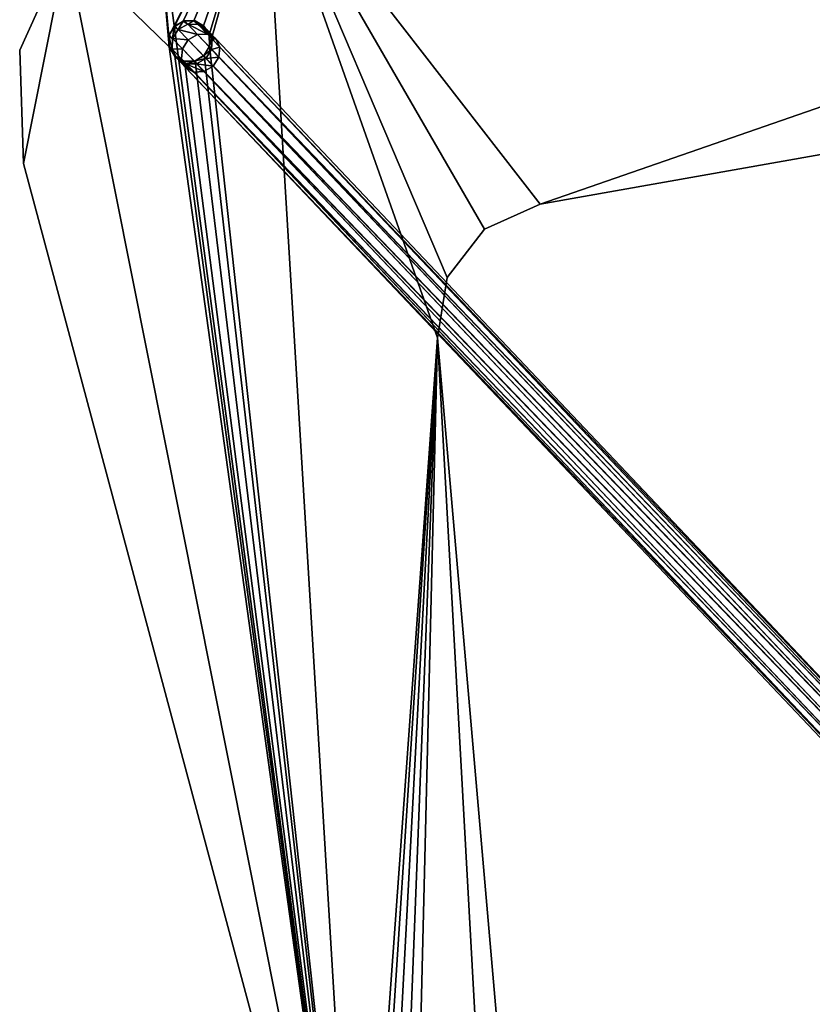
# Model space of a CAD drawing. Header units: millimetres. Extents: x -10 to 423, y -462 to 852.
# Tile 7 of 33: x -10 to 180, y -220 to 16. Entities that reach past the tile are written whole.
import ezdxf

# ---------------------------------------------------------------- set-up
doc = ezdxf.new("R2010")
doc.units = ezdxf.units.MM
doc.header["$LTSCALE"] = 25.4
doc.layers.get('0').update_dxf_attribs({"true_color": 0xff5454})

# ---------------------------------------------------------------- blocks, each defined once
blk = doc.blocks.new('EYE-SUPER-6493-6500-6506.STL#1')
at = {"color": 250, "true_color": 0x262626}
mesh = blk.add_polyface(dxfattribs=at)
corners = [(104.34, -320.87, 14.75), (89.96, -60.05, 14.75), (83.46, -326.47, 14.75), (111.72, -310.35, 14.75), (108.4, -318.68, 14.75), (111.05, -314.91, 14.75), (-9.48, -18.21, 14.75), (0.87, 33.84, 14.75), (-10.38, 9.02, 14.75), (71.22, -319.39, 14.75), (25.53, 9.81, 14.75), (21.93, 51.13, 14.75), (25.45, 12.39, 14.75), (26.89, 7.61, 14.75), (29.17, 6.38, 14.75), (31.76, 6.46, 14.75), (33.96, 7.82, 14.75), (35.18, 10.1, 14.75), (48.47, 57.32, 14.75), (92.31, -45.57, 14.75), (101.24, -33.93, 14.75), (114.62, -27.91, 14.75), (360.28, 57.32, 14.75), (72.94, -322.89, 14.75), (75.88, -325.47, 14.75), (79.57, -326.72, 14.75), (362.02, 15.86, 14.75), (365.28, 55.98, 14.75), (366.25, 17.68, 14.75), (368.94, 52.32, 14.75), (369.21, 21.22, 14.75), (370.28, 47.32, 14.75), (370.28, 25.7, 14.75), (26.68, 14.67, 14.75), (28.88, 16.03, 14.75), (31.47, 16.11, 14.75), (33.75, 14.89, 14.75), (35.11, 12.68, 14.75)]
mesh.append_faces([[corners[k] for k in face] for face in [(3, 4, 5), (6, 7, 8), (31, 30, 32)]], dxfattribs={"vtx0": -1, "color": 250})
mesh.append_faces([[corners[k] for k in face] for face in [(0, 1, 2), (1, 0, 3), (7, 10, 11), (10, 9, 13), (13, 9, 14), (14, 9, 15), (15, 9, 16), (16, 9, 17), (18, 21, 22), (22, 26, 27), (27, 28, 29), (29, 30, 31)]], dxfattribs={"vtx0": -1, "vtx1": -1, "color": 250})
mesh.append_faces([[corners[k] for k in face] for face in [(7, 9, 10), (17, 9, 18), (18, 9, 1)]], dxfattribs={"vtx0": -1, "vtx1": -1, "vtx2": -1, "color": 250})
mesh.append_faces([[corners[k] for k in face] for face in [(3, 0, 4), (7, 6, 9), (11, 10, 12), (18, 1, 19), (18, 19, 20), (18, 20, 21), (1, 9, 23), (1, 23, 24), (1, 24, 25), (1, 25, 2), (22, 21, 26), (27, 26, 28), (29, 28, 30), (12, 18, 11), (18, 12, 33), (18, 33, 34), (18, 34, 35), (18, 35, 36), (18, 36, 37), (18, 37, 17)]], dxfattribs={"vtx0": -1, "vtx2": -1, "color": 250})
mesh = blk.add_polyface(dxfattribs=at)
corners = [(0.87, 33.84, 9.75), (-9.48, -18.21, 9.75), (-10.38, 9.02, 9.75), (71.22, -319.39, 9.75), (21.93, 51.13, 9.75), (48.47, 57.32, 9.75), (89.96, -60.05, 9.75), (92.31, -45.57, 9.75), (101.24, -33.93, 9.75), (114.62, -27.91, 9.75), (360.28, 57.32, 9.75), (72.94, -322.89, 9.75), (75.88, -325.47, 9.75), (79.57, -326.72, 9.75), (83.46, -326.47, 9.75), (362.02, 15.86, 9.75), (365.28, 55.98, 9.75), (366.25, 17.68, 9.75), (368.94, 52.32, 9.75), (369.21, 21.22, 9.75), (370.28, 47.32, 9.75), (370.28, 25.7, 9.75), (104.34, -320.87, 9.75), (111.72, -310.35, 9.75), (108.4, -318.68, 9.75), (111.05, -314.91, 9.75)]
mesh.append_faces([[corners[k] for k in face] for face in [(0, 1, 2), (19, 20, 21), (24, 23, 25)]], dxfattribs={"vtx0": -1, "color": 250})
mesh.append_faces([[corners[k] for k in face] for face in [(1, 0, 3), (6, 5, 7), (7, 5, 8), (8, 5, 9), (3, 6, 11), (11, 6, 12), (12, 6, 13), (13, 6, 14), (9, 10, 15), (15, 16, 17), (17, 18, 19), (22, 23, 24)]], dxfattribs={"vtx0": -1, "vtx1": -1, "color": 250})
mesh.append_faces([[corners[k] for k in face] for face in [(3, 5, 6)]], dxfattribs={"vtx0": -1, "vtx1": -1, "vtx2": -1, "color": 250})
mesh.append_faces([[corners[k] for k in face] for face in [(3, 0, 4), (3, 4, 5), (9, 5, 10), (15, 10, 16), (17, 16, 18), (19, 18, 20), (6, 22, 14), (22, 6, 23)]], dxfattribs={"vtx0": -1, "vtx2": -1, "color": 250})
mesh = blk.add_polyface(dxfattribs=at)
corners = [(0.87, 33.84, 14.75), (-10.38, 9.02, 9.75), (-10.38, 9.02, 14.75), (0.87, 33.84, 9.75)]
mesh.append_faces([[corners[k] for k in face] for face in [(0, 1, 2), (1, 0, 3)]], dxfattribs={"vtx0": -1, "color": 250})
mesh = blk.add_polyface(dxfattribs=at)
corners = [(26.68, 14.67, 14.75), (25.45, 12.39, 14.75), (25.45, 12.39, 1106.71)]
mesh.append_faces([[corners[k] for k in face] for face in [(0, 1, 2)]], dxfattribs={"color": 250})
mesh = blk.add_polyface(dxfattribs=at)
corners = [(26.68, 14.67, 14.75), (25.45, 12.39, 1106.71), (25.53, 12.67, 1106.71)]
mesh.append_faces([[corners[k] for k in face] for face in [(0, 1, 2)]], dxfattribs={"color": 250})
mesh = blk.add_polyface(dxfattribs=at)
corners = [(26.68, 14.67, 14.75), (25.53, 12.67, 1106.71), (26.68, 14.67, 1106.71)]
mesh.append_faces([[corners[k] for k in face] for face in [(0, 1, 2)]], dxfattribs={"color": 250})
mesh = blk.add_polyface(dxfattribs=at)
corners = [(26.68, 14.67, 1106.71), (25.53, 12.67, 1106.71), (26.33, 11.82, 1115.6)]
mesh.append_faces([[corners[k] for k in face] for face in [(0, 1, 2)]], dxfattribs={"color": 250})
mesh = blk.add_polyface(dxfattribs=at)
corners = [(26.68, 14.67, 1106.71), (26.33, 11.82, 1115.6), (27.7, 14.01, 1115.77)]
mesh.append_faces([[corners[k] for k in face] for face in [(0, 1, 2)]], dxfattribs={"color": 250})
mesh = blk.add_polyface(dxfattribs=at)
corners = [(26.68, 14.67, 1106.71), (28.88, 16.03, 14.75), (26.68, 14.67, 14.75)]
mesh.append_faces([[corners[k] for k in face] for face in [(0, 1, 2)]], dxfattribs={"color": 250})
mesh = blk.add_polyface(dxfattribs=at)
corners = [(28.88, 16.03, 14.75), (26.68, 14.67, 1106.71), (26.88, 14.88, 1106.71)]
mesh.append_faces([[corners[k] for k in face] for face in [(0, 1, 2)]], dxfattribs={"color": 250})
mesh = blk.add_polyface(dxfattribs=at)
corners = [(26.88, 14.88, 1106.71), (26.68, 14.67, 1106.71), (27.7, 14.01, 1115.77)]
mesh.append_faces([[corners[k] for k in face] for face in [(0, 1, 2)]], dxfattribs={"color": 250})
mesh = blk.add_polyface(dxfattribs=at)
corners = [(28.88, 16.03, 1106.71), (28.88, 16.03, 14.75), (26.88, 14.88, 1106.71)]
mesh.append_faces([[corners[k] for k in face] for face in [(0, 1, 2)]], dxfattribs={"color": 250})
mesh = blk.add_polyface(dxfattribs=at)
corners = [(27.7, 14.01, 1115.77), (28.88, 16.03, 1106.71), (26.88, 14.88, 1106.71)]
mesh.append_faces([[corners[k] for k in face] for face in [(0, 1, 2)]], dxfattribs={"color": 250})
mesh = blk.add_polyface(dxfattribs=at)
corners = [(27.7, 14.01, 1115.77), (29.96, 15.26, 1115.6), (28.88, 16.03, 1106.71)]
mesh.append_faces([[corners[k] for k in face] for face in [(0, 1, 2)]], dxfattribs={"color": 250})
mesh = blk.add_polyface(dxfattribs=at)
corners = [(27.7, 14.01, 1115.77), (32.32, 12.77, 1123.88), (29.96, 15.26, 1115.6), (30.1, 11.47, 1124.21)]
mesh.append_faces([[corners[k] for k in face] for face in [(0, 1, 2), (1, 0, 3)]], dxfattribs={"vtx0": -1, "color": 250})
mesh = blk.add_polyface(dxfattribs=at)
corners = [(28.88, 16.03, 1106.71), (31.47, 16.11, 14.75), (28.88, 16.03, 14.75)]
mesh.append_faces([[corners[k] for k in face] for face in [(0, 1, 2)]], dxfattribs={"color": 250})
mesh = blk.add_polyface(dxfattribs=at)
corners = [(29.16, 16.11, 1106.71), (31.47, 16.11, 14.75), (28.88, 16.03, 1106.71)]
mesh.append_faces([[corners[k] for k in face] for face in [(0, 1, 2)]], dxfattribs={"color": 250})
mesh = blk.add_polyface(dxfattribs=at)
corners = [(29.96, 15.26, 1115.6), (29.16, 16.11, 1106.71), (28.88, 16.03, 1106.71)]
mesh.append_faces([[corners[k] for k in face] for face in [(0, 1, 2)]], dxfattribs={"color": 250})
mesh = blk.add_polyface(dxfattribs=at)
corners = [(31.47, 16.11, 1106.71), (31.47, 16.11, 14.75), (29.16, 16.11, 1106.71)]
mesh.append_faces([[corners[k] for k in face] for face in [(0, 1, 2)]], dxfattribs={"color": 250})
mesh = blk.add_polyface(dxfattribs=at)
corners = [(29.96, 15.26, 1115.6), (31.47, 16.11, 1106.71), (29.16, 16.11, 1106.71)]
mesh.append_faces([[corners[k] for k in face] for face in [(0, 1, 2)]], dxfattribs={"color": 250})
mesh = blk.add_polyface(dxfattribs=at)
corners = [(29.96, 15.26, 1115.6), (32.5, 15.23, 1115.13), (31.47, 16.11, 1106.71)]
mesh.append_faces([[corners[k] for k in face] for face in [(0, 1, 2)]], dxfattribs={"color": 250})
mesh = blk.add_polyface(dxfattribs=at)
corners = [(29.96, 15.26, 1115.6), (34.74, 12.88, 1122.96), (32.5, 15.23, 1115.13), (32.32, 12.77, 1123.88)]
mesh.append_faces([[corners[k] for k in face] for face in [(0, 1, 2), (1, 0, 3)]], dxfattribs={"vtx0": -1, "color": 250})
mesh = blk.add_polyface(dxfattribs=at)
corners = [(31.47, 16.11, 1106.71), (33.75, 14.89, 14.75), (31.47, 16.11, 14.75)]
mesh.append_faces([[corners[k] for k in face] for face in [(0, 1, 2)]], dxfattribs={"color": 250})
mesh = blk.add_polyface(dxfattribs=at)
corners = [(31.74, 16.04, 1106.71), (33.75, 14.89, 14.75), (31.47, 16.11, 1106.71)]
mesh.append_faces([[corners[k] for k in face] for face in [(0, 1, 2)]], dxfattribs={"color": 250})
mesh = blk.add_polyface(dxfattribs=at)
corners = [(32.5, 15.23, 1115.13), (31.74, 16.04, 1106.71), (31.47, 16.11, 1106.71)]
mesh.append_faces([[corners[k] for k in face] for face in [(0, 1, 2)]], dxfattribs={"color": 250})
mesh = blk.add_polyface(dxfattribs=at)
corners = [(33.75, 14.89, 1106.71), (33.75, 14.89, 14.75), (31.74, 16.04, 1106.71)]
mesh.append_faces([[corners[k] for k in face] for face in [(0, 1, 2)]], dxfattribs={"color": 250})
mesh = blk.add_polyface(dxfattribs=at)
corners = [(32.5, 15.23, 1115.13), (33.75, 14.89, 1106.71), (31.74, 16.04, 1106.71)]
mesh.append_faces([[corners[k] for k in face] for face in [(0, 1, 2)]], dxfattribs={"color": 250})
mesh = blk.add_polyface(dxfattribs=at)
corners = [(32.5, 15.23, 1115.13), (34.65, 13.94, 1114.48), (33.75, 14.89, 1106.71)]
mesh.append_faces([[corners[k] for k in face] for face in [(0, 1, 2)]], dxfattribs={"color": 250})
mesh = blk.add_polyface(dxfattribs=at)
corners = [(32.5, 15.23, 1115.13), (36.71, 11.77, 1121.71), (34.65, 13.94, 1114.48), (34.74, 12.88, 1122.96)]
mesh.append_faces([[corners[k] for k in face] for face in [(0, 1, 2), (1, 0, 3)]], dxfattribs={"vtx0": -1, "color": 250})
mesh = blk.add_polyface(dxfattribs=at)
corners = [(33.75, 14.89, 1106.71), (35.11, 12.68, 14.75), (33.75, 14.89, 14.75)]
mesh.append_faces([[corners[k] for k in face] for face in [(0, 1, 2)]], dxfattribs={"color": 250})
mesh = blk.add_polyface(dxfattribs=at)
corners = [(33.95, 14.68, 1106.71), (35.11, 12.68, 14.75), (33.75, 14.89, 1106.71)]
mesh.append_faces([[corners[k] for k in face] for face in [(0, 1, 2)]], dxfattribs={"color": 250})
mesh = blk.add_polyface(dxfattribs=at)
corners = [(34.65, 13.94, 1114.48), (33.95, 14.68, 1106.71), (33.75, 14.89, 1106.71)]
mesh.append_faces([[corners[k] for k in face] for face in [(0, 1, 2)]], dxfattribs={"color": 250})
mesh = blk.add_polyface(dxfattribs=at)
corners = [(33.95, 14.68, 1106.71), (35.11, 12.68, 1106.71), (35.11, 12.68, 14.75)]
mesh.append_faces([[corners[k] for k in face] for face in [(0, 1, 2)]], dxfattribs={"color": 250})
mesh = blk.add_polyface(dxfattribs=at)
corners = [(33.95, 14.68, 1106.71), (34.65, 13.94, 1114.48), (35.11, 12.68, 1106.71)]
mesh.append_faces([[corners[k] for k in face] for face in [(0, 1, 2)]], dxfattribs={"color": 250})
mesh = blk.add_polyface(dxfattribs=at)
corners = [(362.02, 15.86, 14.75), (114.62, -27.91, 9.75), (362.02, 15.86, 9.75), (114.62, -27.91, 14.75)]
mesh.append_faces([[corners[k] for k in face] for face in [(0, 1, 2), (1, 0, 3)]], dxfattribs={"vtx0": -1, "color": 250})
mesh = blk.add_polyface(dxfattribs=at)
corners = [(25.53, 12.67, 1106.71), (25.45, 12.39, 1106.71), (26.33, 11.82, 1115.6)]
mesh.append_faces([[corners[k] for k in face] for face in [(0, 1, 2)]], dxfattribs={"color": 250})
mesh = blk.add_polyface(dxfattribs=at)
corners = [(25.45, 12.39, 14.75), (25.53, 9.81, 14.75), (25.53, 9.81, 1106.71)]
mesh.append_faces([[corners[k] for k in face] for face in [(0, 1, 2)]], dxfattribs={"color": 250})
mesh = blk.add_polyface(dxfattribs=at)
corners = [(25.45, 12.39, 14.75), (25.53, 9.81, 1106.71), (25.45, 10.08, 1106.71)]
mesh.append_faces([[corners[k] for k in face] for face in [(0, 1, 2)]], dxfattribs={"color": 250})
mesh = blk.add_polyface(dxfattribs=at)
corners = [(25.45, 12.39, 14.75), (25.45, 10.08, 1106.71), (25.45, 12.39, 1106.71)]
mesh.append_faces([[corners[k] for k in face] for face in [(0, 1, 2)]], dxfattribs={"color": 250})
mesh = blk.add_polyface(dxfattribs=at)
corners = [(25.45, 12.39, 1106.71), (26.22, 9.28, 1115.13), (26.33, 11.82, 1115.6)]
mesh.append_faces([[corners[k] for k in face] for face in [(0, 1, 2)]], dxfattribs={"color": 250})
mesh = blk.add_polyface(dxfattribs=at)
corners = [(25.45, 12.39, 1106.71), (25.45, 10.08, 1106.71), (26.22, 9.28, 1115.13)]
mesh.append_faces([[corners[k] for k in face] for face in [(0, 1, 2)]], dxfattribs={"color": 250})
mesh = blk.add_polyface(dxfattribs=at)
corners = [(28.69, 9.33, 1123.88), (26.22, 9.28, 1115.13), (28.45, 6.92, 1122.96), (26.33, 11.82, 1115.6)]
mesh.append_faces([[corners[k] for k in face] for face in [(0, 1, 2), (1, 0, 3)]], dxfattribs={"vtx0": -1, "color": 250})
mesh = blk.add_polyface(dxfattribs=at)
corners = [(30.1, 11.47, 1124.21), (26.33, 11.82, 1115.6), (28.69, 9.33, 1123.88), (27.7, 14.01, 1115.77)]
mesh.append_faces([[corners[k] for k in face] for face in [(0, 1, 2), (1, 0, 3)]], dxfattribs={"vtx0": -1, "color": 250})
mesh = blk.add_polyface(dxfattribs=at)
corners = [(30.1, 11.47, 1124.21), (230.73, -196.73, 1623.66), (32.32, 12.77, 1123.88), (228.52, -198.03, 1623.99)]
mesh.append_faces([[corners[k] for k in face] for face in [(0, 1, 2), (1, 0, 3)]], dxfattribs={"vtx0": -1, "color": 250})
mesh = blk.add_polyface(dxfattribs=at)
corners = [(32.32, 12.77, 1123.88), (233.15, -196.63, 1622.74), (34.74, 12.88, 1122.96), (230.73, -196.73, 1623.66)]
mesh.append_faces([[corners[k] for k in face] for face in [(0, 1, 2), (1, 0, 3)]], dxfattribs={"vtx0": -1, "color": 250})
mesh = blk.add_polyface(dxfattribs=at)
corners = [(34.65, 13.94, 1114.48), (35.83, 11.73, 1113.83), (35.11, 12.68, 1106.71)]
mesh.append_faces([[corners[k] for k in face] for face in [(0, 1, 2)]], dxfattribs={"color": 250})
mesh = blk.add_polyface(dxfattribs=at)
corners = [(35.83, 11.73, 1113.83), (36.71, 11.77, 1121.71), (37.71, 9.73, 1120.46), (34.65, 13.94, 1114.48)]
mesh.append_faces([[corners[k] for k in face] for face in [(0, 1, 2), (1, 0, 3)]], dxfattribs={"vtx0": -1, "color": 250})
mesh = blk.add_polyface(dxfattribs=at)
corners = [(34.74, 12.88, 1122.96), (235.12, -197.74, 1621.49), (36.71, 11.77, 1121.71), (233.15, -196.63, 1622.74)]
mesh.append_faces([[corners[k] for k in face] for face in [(0, 1, 2), (1, 0, 3)]], dxfattribs={"vtx0": -1, "color": 250})
mesh = blk.add_polyface(dxfattribs=at)
corners = [(35.11, 12.68, 1106.71), (35.18, 10.1, 14.75), (35.11, 12.68, 14.75)]
mesh.append_faces([[corners[k] for k in face] for face in [(0, 1, 2)]], dxfattribs={"color": 250})
mesh = blk.add_polyface(dxfattribs=at)
corners = [(35.11, 12.68, 1106.71), (35.18, 12.41, 1106.71), (35.18, 10.1, 14.75)]
mesh.append_faces([[corners[k] for k in face] for face in [(0, 1, 2)]], dxfattribs={"color": 250})
mesh = blk.add_polyface(dxfattribs=at)
corners = [(35.11, 12.68, 1106.71), (35.83, 11.73, 1113.83), (35.18, 12.41, 1106.71)]
mesh.append_faces([[corners[k] for k in face] for face in [(0, 1, 2)]], dxfattribs={"color": 250})
mesh = blk.add_polyface(dxfattribs=at)
corners = [(35.18, 12.41, 1106.71), (35.18, 10.1, 1106.71), (35.18, 10.1, 14.75)]
mesh.append_faces([[corners[k] for k in face] for face in [(0, 1, 2)]], dxfattribs={"color": 250})
mesh = blk.add_polyface(dxfattribs=at)
corners = [(35.18, 12.41, 1106.71), (35.83, 11.73, 1113.83), (35.18, 10.1, 1106.71)]
mesh.append_faces([[corners[k] for k in face] for face in [(0, 1, 2)]], dxfattribs={"color": 250})
mesh = blk.add_polyface(dxfattribs=at)
corners = [(25.45, 10.08, 1106.71), (25.53, 9.81, 1106.71), (26.22, 9.28, 1115.13)]
mesh.append_faces([[corners[k] for k in face] for face in [(0, 1, 2)]], dxfattribs={"color": 250})
mesh = blk.add_polyface(dxfattribs=at)
corners = [(25.53, 9.81, 14.75), (26.89, 7.61, 14.75), (26.89, 7.61, 1106.71)]
mesh.append_faces([[corners[k] for k in face] for face in [(0, 1, 2)]], dxfattribs={"color": 250})
mesh = blk.add_polyface(dxfattribs=at)
corners = [(26.69, 7.81, 1106.71), (25.53, 9.81, 14.75), (26.89, 7.61, 1106.71)]
mesh.append_faces([[corners[k] for k in face] for face in [(0, 1, 2)]], dxfattribs={"color": 250})
mesh = blk.add_polyface(dxfattribs=at)
corners = [(25.53, 9.81, 14.75), (26.69, 7.81, 1106.71), (25.53, 9.81, 1106.71)]
mesh.append_faces([[corners[k] for k in face] for face in [(0, 1, 2)]], dxfattribs={"color": 250})
mesh = blk.add_polyface(dxfattribs=at)
corners = [(25.53, 9.81, 1106.71), (27.39, 7.07, 1114.48), (26.22, 9.28, 1115.13)]
mesh.append_faces([[corners[k] for k in face] for face in [(0, 1, 2)]], dxfattribs={"color": 250})
mesh = blk.add_polyface(dxfattribs=at)
corners = [(25.53, 9.81, 1106.71), (26.69, 7.81, 1106.71), (27.39, 7.07, 1114.48)]
mesh.append_faces([[corners[k] for k in face] for face in [(0, 1, 2)]], dxfattribs={"color": 250})
mesh = blk.add_polyface(dxfattribs=at)
corners = [(228.52, -198.03, 1623.99), (28.69, 9.33, 1123.88), (227.1, -200.17, 1623.66), (30.1, 11.47, 1124.21)]
mesh.append_faces([[corners[k] for k in face] for face in [(0, 1, 2), (1, 0, 3)]], dxfattribs={"vtx0": -1, "color": 250})
mesh = blk.add_polyface(dxfattribs=at)
corners = [(35.18, 10.1, 1106.71), (33.96, 7.82, 14.75), (35.18, 10.1, 14.75)]
mesh.append_faces([[corners[k] for k in face] for face in [(0, 1, 2)]], dxfattribs={"color": 250})
mesh = blk.add_polyface(dxfattribs=at)
corners = [(35.18, 10.1, 1106.71), (35.11, 9.82, 1106.71), (33.96, 7.82, 14.75)]
mesh.append_faces([[corners[k] for k in face] for face in [(0, 1, 2)]], dxfattribs={"color": 250})
mesh = blk.add_polyface(dxfattribs=at)
corners = [(35.11, 9.82, 1106.71), (33.96, 7.82, 1106.71), (33.96, 7.82, 14.75)]
mesh.append_faces([[corners[k] for k in face] for face in [(0, 1, 2)]], dxfattribs={"color": 250})
mesh = blk.add_polyface(dxfattribs=at)
corners = [(35.11, 9.82, 1106.71), (35.71, 9.19, 1113.36), (33.96, 7.82, 1106.71)]
mesh.append_faces([[corners[k] for k in face] for face in [(0, 1, 2)]], dxfattribs={"color": 250})
mesh = blk.add_polyface(dxfattribs=at)
corners = [(35.18, 10.1, 1106.71), (35.71, 9.19, 1113.36), (35.11, 9.82, 1106.71)]
mesh.append_faces([[corners[k] for k in face] for face in [(0, 1, 2)]], dxfattribs={"color": 250})
mesh = blk.add_polyface(dxfattribs=at)
corners = [(35.83, 11.73, 1113.83), (35.71, 9.19, 1113.36), (35.18, 10.1, 1106.71)]
mesh.append_faces([[corners[k] for k in face] for face in [(0, 1, 2)]], dxfattribs={"color": 250})
mesh = blk.add_polyface(dxfattribs=at)
corners = [(35.71, 9.19, 1113.36), (37.71, 9.73, 1120.46), (37.48, 7.32, 1119.55), (35.83, 11.73, 1113.83)]
mesh.append_faces([[corners[k] for k in face] for face in [(0, 1, 2), (1, 0, 3)]], dxfattribs={"vtx0": -1, "color": 250})
mesh = blk.add_polyface(dxfattribs=at)
corners = [(37.71, 9.73, 1120.46), (235.12, -197.74, 1621.49), (236.13, -199.77, 1620.24), (36.71, 11.77, 1121.71)]
mesh.append_faces([[corners[k] for k in face] for face in [(0, 1, 2), (1, 0, 3)]], dxfattribs={"vtx0": -1, "color": 250})
mesh = blk.add_polyface(dxfattribs=at)
corners = [(37.48, 7.32, 1119.55), (236.13, -199.77, 1620.24), (235.89, -202.18, 1619.33), (37.71, 9.73, 1120.46)]
mesh.append_faces([[corners[k] for k in face] for face in [(0, 1, 2), (1, 0, 3)]], dxfattribs={"vtx0": -1, "color": 250})
mesh = blk.add_polyface(dxfattribs=at)
corners = [(-10.38, 9.02, 14.75), (-9.48, -18.21, 9.75), (-9.48, -18.21, 14.75), (-10.38, 9.02, 9.75)]
mesh.append_faces([[corners[k] for k in face] for face in [(0, 1, 2), (1, 0, 3)]], dxfattribs={"vtx0": -1, "color": 250})
mesh = blk.add_polyface(dxfattribs=at)
corners = [(28.45, 6.92, 1122.96), (27.39, 7.07, 1114.48), (29.45, 4.89, 1121.71), (26.22, 9.28, 1115.13)]
mesh.append_faces([[corners[k] for k in face] for face in [(0, 1, 2), (1, 0, 3)]], dxfattribs={"vtx0": -1, "color": 250})
mesh = blk.add_polyface(dxfattribs=at)
corners = [(27.39, 7.07, 1114.48), (26.69, 7.81, 1106.71), (26.89, 7.61, 1106.71)]
mesh.append_faces([[corners[k] for k in face] for face in [(0, 1, 2)]], dxfattribs={"color": 250})
mesh = blk.add_polyface(dxfattribs=at)
corners = [(29.17, 6.38, 1106.71), (26.89, 7.61, 14.75), (29.17, 6.38, 14.75)]
mesh.append_faces([[corners[k] for k in face] for face in [(0, 1, 2)]], dxfattribs={"color": 250})
mesh = blk.add_polyface(dxfattribs=at)
corners = [(28.89, 6.45, 1106.71), (26.89, 7.61, 14.75), (29.17, 6.38, 1106.71)]
mesh.append_faces([[corners[k] for k in face] for face in [(0, 1, 2)]], dxfattribs={"color": 250})
mesh = blk.add_polyface(dxfattribs=at)
corners = [(26.89, 7.61, 1106.71), (26.89, 7.61, 14.75), (28.89, 6.45, 1106.71)]
mesh.append_faces([[corners[k] for k in face] for face in [(0, 1, 2)]], dxfattribs={"color": 250})
mesh = blk.add_polyface(dxfattribs=at)
corners = [(27.39, 7.07, 1114.48), (26.89, 7.61, 1106.71), (29.54, 5.77, 1113.83)]
mesh.append_faces([[corners[k] for k in face] for face in [(0, 1, 2)]], dxfattribs={"color": 250})
mesh = blk.add_polyface(dxfattribs=at)
corners = [(29.54, 5.77, 1113.83), (26.89, 7.61, 1106.71), (28.89, 6.45, 1106.71)]
mesh.append_faces([[corners[k] for k in face] for face in [(0, 1, 2)]], dxfattribs={"color": 250})
mesh = blk.add_polyface(dxfattribs=at)
corners = [(227.1, -200.17, 1623.66), (28.45, 6.92, 1122.96), (226.86, -202.58, 1622.74), (28.69, 9.33, 1123.88)]
mesh.append_faces([[corners[k] for k in face] for face in [(0, 1, 2), (1, 0, 3)]], dxfattribs={"vtx0": -1, "color": 250})
mesh = blk.add_polyface(dxfattribs=at)
corners = [(33.96, 7.82, 1106.71), (31.76, 6.46, 14.75), (33.96, 7.82, 14.75)]
mesh.append_faces([[corners[k] for k in face] for face in [(0, 1, 2)]], dxfattribs={"color": 250})
mesh = blk.add_polyface(dxfattribs=at)
corners = [(33.96, 7.82, 1106.71), (33.76, 7.62, 1106.71), (31.76, 6.46, 14.75)]
mesh.append_faces([[corners[k] for k in face] for face in [(0, 1, 2)]], dxfattribs={"color": 250})
mesh = blk.add_polyface(dxfattribs=at)
corners = [(31.76, 6.46, 1106.71), (31.76, 6.46, 14.75), (33.76, 7.62, 1106.71)]
mesh.append_faces([[corners[k] for k in face] for face in [(0, 1, 2)]], dxfattribs={"color": 250})
mesh = blk.add_polyface(dxfattribs=at)
corners = [(34.34, 7, 1113.18), (31.76, 6.46, 1106.71), (33.76, 7.62, 1106.71)]
mesh.append_faces([[corners[k] for k in face] for face in [(0, 1, 2)]], dxfattribs={"color": 250})
mesh = blk.add_polyface(dxfattribs=at)
corners = [(33.96, 7.82, 1106.71), (34.34, 7, 1113.18), (33.76, 7.62, 1106.71)]
mesh.append_faces([[corners[k] for k in face] for face in [(0, 1, 2)]], dxfattribs={"color": 250})
mesh = blk.add_polyface(dxfattribs=at)
corners = [(35.71, 9.19, 1113.36), (34.34, 7, 1113.18), (33.96, 7.82, 1106.71)]
mesh.append_faces([[corners[k] for k in face] for face in [(0, 1, 2)]], dxfattribs={"color": 250})
mesh = blk.add_polyface(dxfattribs=at)
corners = [(34.34, 7, 1113.18), (37.48, 7.32, 1119.55), (36.06, 5.18, 1119.21), (35.71, 9.19, 1113.36)]
mesh.append_faces([[corners[k] for k in face] for face in [(0, 1, 2), (1, 0, 3)]], dxfattribs={"vtx0": -1, "color": 250})
mesh = blk.add_polyface(dxfattribs=at)
corners = [(36.06, 5.18, 1119.21), (235.89, -202.18, 1619.33), (234.47, -204.32, 1618.99), (37.48, 7.32, 1119.55)]
mesh.append_faces([[corners[k] for k in face] for face in [(0, 1, 2), (1, 0, 3)]], dxfattribs={"vtx0": -1, "color": 250})
mesh = blk.add_polyface(dxfattribs=at)
corners = [(31.43, 3.78, 1120.46), (27.39, 7.07, 1114.48), (29.54, 5.77, 1113.83), (29.45, 4.89, 1121.71)]
mesh.append_faces([[corners[k] for k in face] for face in [(0, 1, 2), (1, 0, 3)]], dxfattribs={"vtx0": -1, "color": 250})
mesh = blk.add_polyface(dxfattribs=at)
corners = [(226.86, -202.58, 1622.74), (29.45, 4.89, 1121.71), (227.86, -204.61, 1621.49), (28.45, 6.92, 1122.96)]
mesh.append_faces([[corners[k] for k in face] for face in [(0, 1, 2), (1, 0, 3)]], dxfattribs={"vtx0": -1, "color": 250})
mesh = blk.add_polyface(dxfattribs=at)
corners = [(29.54, 5.77, 1113.83), (28.89, 6.45, 1106.71), (29.17, 6.38, 1106.71)]
mesh.append_faces([[corners[k] for k in face] for face in [(0, 1, 2)]], dxfattribs={"color": 250})
mesh = blk.add_polyface(dxfattribs=at)
corners = [(31.76, 6.46, 1106.71), (29.17, 6.38, 14.75), (31.76, 6.46, 14.75)]
mesh.append_faces([[corners[k] for k in face] for face in [(0, 1, 2)]], dxfattribs={"color": 250})
mesh = blk.add_polyface(dxfattribs=at)
corners = [(31.48, 6.38, 1106.71), (29.17, 6.38, 14.75), (31.76, 6.46, 1106.71)]
mesh.append_faces([[corners[k] for k in face] for face in [(0, 1, 2)]], dxfattribs={"color": 250})
mesh = blk.add_polyface(dxfattribs=at)
corners = [(29.17, 6.38, 1106.71), (29.17, 6.38, 14.75), (31.48, 6.38, 1106.71)]
mesh.append_faces([[corners[k] for k in face] for face in [(0, 1, 2)]], dxfattribs={"color": 250})
mesh = blk.add_polyface(dxfattribs=at)
corners = [(29.54, 5.77, 1113.83), (29.17, 6.38, 1106.71), (32.08, 5.75, 1113.36)]
mesh.append_faces([[corners[k] for k in face] for face in [(0, 1, 2)]], dxfattribs={"color": 250})
mesh = blk.add_polyface(dxfattribs=at)
corners = [(32.08, 5.75, 1113.36), (29.17, 6.38, 1106.71), (31.48, 6.38, 1106.71)]
mesh.append_faces([[corners[k] for k in face] for face in [(0, 1, 2)]], dxfattribs={"color": 250})
mesh = blk.add_polyface(dxfattribs=at)
corners = [(229.84, -205.73, 1620.24), (29.45, 4.89, 1121.71), (31.43, 3.78, 1120.46), (227.86, -204.61, 1621.49)]
mesh.append_faces([[corners[k] for k in face] for face in [(0, 1, 2), (1, 0, 3)]], dxfattribs={"vtx0": -1, "color": 250})
mesh = blk.add_polyface(dxfattribs=at)
corners = [(33.85, 3.89, 1119.55), (29.54, 5.77, 1113.83), (32.08, 5.75, 1113.36), (31.43, 3.78, 1120.46)]
mesh.append_faces([[corners[k] for k in face] for face in [(0, 1, 2), (1, 0, 3)]], dxfattribs={"vtx0": -1, "color": 250})
mesh = blk.add_polyface(dxfattribs=at)
corners = [(32.08, 5.75, 1113.36), (31.48, 6.38, 1106.71), (31.76, 6.46, 1106.71)]
mesh.append_faces([[corners[k] for k in face] for face in [(0, 1, 2)]], dxfattribs={"color": 250})
mesh = blk.add_polyface(dxfattribs=at)
corners = [(32.08, 5.75, 1113.36), (31.76, 6.46, 1106.71), (34.34, 7, 1113.18)]
mesh.append_faces([[corners[k] for k in face] for face in [(0, 1, 2)]], dxfattribs={"color": 250})
mesh = blk.add_polyface(dxfattribs=at)
corners = [(36.06, 5.18, 1119.21), (32.08, 5.75, 1113.36), (34.34, 7, 1113.18), (33.85, 3.89, 1119.55)]
mesh.append_faces([[corners[k] for k in face] for face in [(0, 1, 2), (1, 0, 3)]], dxfattribs={"vtx0": -1, "color": 250})
mesh = blk.add_polyface(dxfattribs=at)
corners = [(234.47, -204.32, 1618.99), (33.85, 3.89, 1119.55), (36.06, 5.18, 1119.21), (232.26, -205.62, 1619.33)]
mesh.append_faces([[corners[k] for k in face] for face in [(0, 1, 2), (1, 0, 3)]], dxfattribs={"vtx0": -1, "color": 250})
mesh = blk.add_polyface(dxfattribs=at)
corners = [(232.26, -205.62, 1619.33), (31.43, 3.78, 1120.46), (33.85, 3.89, 1119.55), (229.84, -205.73, 1620.24)]
mesh.append_faces([[corners[k] for k in face] for face in [(0, 1, 2), (1, 0, 3)]], dxfattribs={"vtx0": -1, "color": 250})
mesh = blk.add_polyface(dxfattribs=at)
corners = [(-9.48, -18.21, 14.75), (71.22, -319.39, 9.75), (71.22, -319.39, 14.75), (-9.48, -18.21, 9.75)]
mesh.append_faces([[corners[k] for k in face] for face in [(0, 1, 2), (1, 0, 3)]], dxfattribs={"vtx0": -1, "color": 250})
mesh = blk.add_polyface(dxfattribs=at)
corners = [(114.62, -27.91, 14.75), (101.24, -33.93, 9.75), (114.62, -27.91, 9.75), (101.24, -33.93, 14.75)]
mesh.append_faces([[corners[k] for k in face] for face in [(0, 1, 2), (1, 0, 3)]], dxfattribs={"vtx0": -1, "color": 250})
mesh = blk.add_polyface(dxfattribs=at)
corners = [(101.24, -33.93, 9.75), (92.31, -45.57, 14.75), (92.31, -45.57, 9.75), (101.24, -33.93, 14.75)]
mesh.append_faces([[corners[k] for k in face] for face in [(0, 1, 2), (1, 0, 3)]], dxfattribs={"vtx0": -1, "color": 250})
mesh = blk.add_polyface(dxfattribs=at)
corners = [(92.31, -45.57, 9.75), (89.96, -60.05, 14.75), (89.96, -60.05, 9.75), (92.31, -45.57, 14.75)]
mesh.append_faces([[corners[k] for k in face] for face in [(0, 1, 2), (1, 0, 3)]], dxfattribs={"vtx0": -1, "color": 250})
mesh = blk.add_polyface(dxfattribs=at)
corners = [(89.96, -60.05, 9.75), (111.72, -310.35, 14.75), (111.72, -310.35, 9.75), (89.96, -60.05, 14.75)]
mesh.append_faces([[corners[k] for k in face] for face in [(0, 1, 2), (1, 0, 3)]], dxfattribs={"vtx0": -1, "color": 250})

msp = doc.modelspace()

# ---------------------------------------------------------------- block references
at = {"color": 0}
msp.add_blockref('EYE-SUPER-6493-6500-6506.STL#1', (0, 0), dxfattribs=at)

doc.saveas('drawing.dxf')
